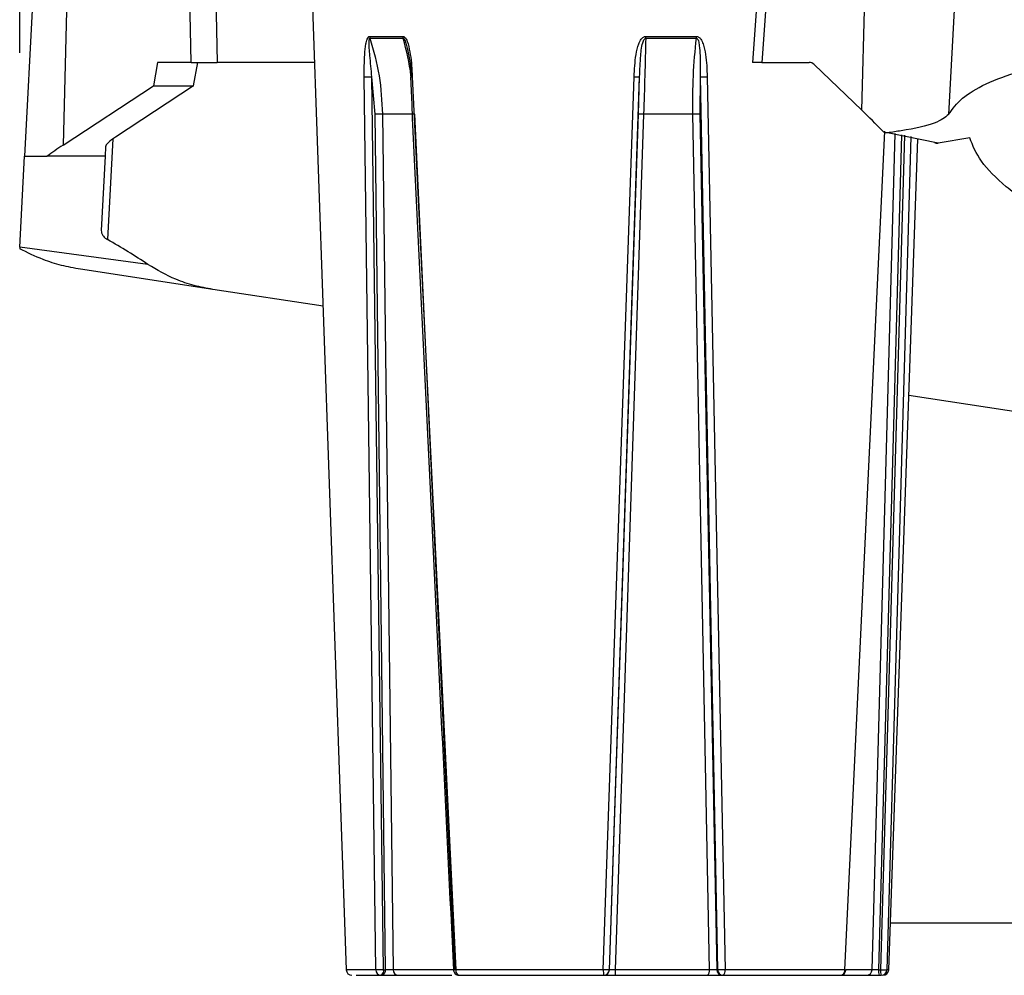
# Model space of a CAD drawing. Header units: inches. Extents: x 0.4 to 16.8, y 0 to 10.8.
# Tile 39 of 102: x 9.653 to 9.906, y 4.809 to 5.055. Entities that reach past the tile are written whole.
import ezdxf

# ---------------------------------------------------------------- set-up
doc = ezdxf.new("R2010")
doc.units = ezdxf.units.IN
doc.header["$MEASUREMENT"] = 0
doc.layers.add('FORMAT', color=7, linetype='Continuous')
doc.styles.add('SLDTEXTSTYLE3', font='TXT', dxfattribs={"width": 0.75})
doc.dimstyles.new('SLDDIMSTYLE0', dxfattribs={"dimtxt": 0.125, "dimasz": 0.13, "dimexe": 0, "dimexo": 0.0625, "dimgap": 0.03125, "dimtad": 0, "dimtih": 1, "dimtoh": 1, "dimdec": 1, "dimlfac": 8, "dimrnd": 1e-09, "dimzin": 12, "dimdsep": 46, "dimtxsty": 'SLDTEXTSTYLE3', "dimsah": 1, "dimcen": 0.09, "dimadec": 0, "dimazin": 3, "dimtfac": 1, "dimtdec": 1, "dimtofl": 0, "dimtmove": 0, "dimatfit": 3, "dimfxl": 0, "dimfrac": 2, "dimtolj": 1, "dimtzin": 12, "dimarcsym": 0})

# ---------------------------------------------------------------- blocks, each defined once
blk = doc.blocks.new('_D_4')
at = {"layer": 'FORMAT'}
for p, q in [((10.23075021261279, 7.993711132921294), (10.19266427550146, 7.993711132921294)), ((10.19266427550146, 7.993711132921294), (10.19266427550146, 7.795273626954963)), ((10.50783354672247, 7.993711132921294), (10.54591948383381, 7.993711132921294)), ((10.54591948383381, 7.993711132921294), (10.54591948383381, 7.795273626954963)), ((9.653028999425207, 5.046221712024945), (9.653028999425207, 7.938676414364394)), ((11.08555474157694, 6.997534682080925), (11.08555474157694, 7.938676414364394)), ((9.653028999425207, 7.813676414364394), (10.08305376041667, 7.813676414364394)), ((11.08555474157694, 7.813676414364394), (10.65552998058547, 7.813676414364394)), ((10.19266427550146, 7.795273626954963), (10.23075021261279, 7.795273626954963)), ((10.54591948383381, 7.795273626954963), (10.50783354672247, 7.795273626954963))]:
    blk.add_line(p, q, dxfattribs=at)
for points in [[(9.653028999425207, 7.813676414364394), (9.783028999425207, 7.793676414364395), (9.783028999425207, 7.833676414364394)], [(11.08555474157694, 7.813676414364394), (10.95555474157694, 7.833676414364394), (10.95555474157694, 7.793676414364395)]]:
    blk.add_solid(points, dxfattribs=at)
at = {"layer": 'FORMAT', "char_height": 0.125, "attachment_point": 1, "style": 'SLDTEXTSTYLE3'}
for s, insert in [('291', (10.23075021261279, 7.956407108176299)), ('11.5', (10.20765993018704, 7.769384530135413))]:
    blk.add_mtext(s, dxfattribs=dict(at, insert=insert))

msp = doc.modelspace()

# ---------------------------------------------------------------- linework, layer by layer
at = {"color": 7, "linetype": 'Continuous'}
for p, q in [((9.660175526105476, 5.132585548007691), (9.654255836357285, 5.019631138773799)), ((9.66703484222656, 5.132585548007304), (9.664149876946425, 5.022488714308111)), ((9.697104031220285, 5.043745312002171), (9.695399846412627, 5.132585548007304)), ((9.70211319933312, 5.132585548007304), (9.703817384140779, 5.043745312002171)), ((9.847832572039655, 5.13267940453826), (9.841465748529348, 5.043745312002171)), ((9.850284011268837, 5.132585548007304), (9.84392390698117, 5.043745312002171)), ((9.869635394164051, 5.031445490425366), (9.872285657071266, 5.132585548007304)), ((9.896004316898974, 5.107979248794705), (9.891946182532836, 5.030354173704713)), ((9.728077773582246, 5.065942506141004), (9.737000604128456, 4.810426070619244)), ((9.743028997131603, 5.050454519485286), (9.75157641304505, 5.050454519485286)), ((9.81405853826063, 5.050454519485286), (9.827088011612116, 5.050454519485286)), ((9.743111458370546, 5.049966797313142), (9.751647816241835, 5.049966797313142)), ((9.814049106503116, 5.049966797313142), (9.82706172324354, 5.049966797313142)), ((9.688471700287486, 5.043745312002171), (9.687393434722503, 5.037718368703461)), ((9.697104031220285, 5.043745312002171), (9.688471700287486, 5.043745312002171)), ((9.697104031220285, 5.043745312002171), (9.703817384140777, 5.043745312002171)), ((9.697751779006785, 5.037718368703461), (9.69883004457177, 5.043745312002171)), ((9.728852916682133, 5.043745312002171), (9.703817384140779, 5.043745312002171)), ((9.84392390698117, 5.043745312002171), (9.841465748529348, 5.043745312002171)), ((9.84392390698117, 5.043745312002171), (9.856062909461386, 5.043745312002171)), ((9.869635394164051, 5.031445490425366), (9.857390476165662, 5.043196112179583)), ((9.664149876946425, 5.022488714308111), (9.687393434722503, 5.037718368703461)), ((9.697751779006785, 5.037718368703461), (9.677688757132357, 5.02457266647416)), ((9.687393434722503, 5.037718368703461), (9.697751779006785, 5.037718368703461)), ((9.744613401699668, 4.810426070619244), (9.741655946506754, 5.040029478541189)), ((9.744407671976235, 5.030457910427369), (9.743588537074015, 5.04002948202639)), ((9.746625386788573, 4.810426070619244), (9.743588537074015, 5.04002948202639)), ((9.753973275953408, 5.04002948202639), (9.76517884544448, 4.810426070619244)), ((9.803135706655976, 4.810426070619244), (9.811066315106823, 5.040029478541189)), ((9.80468728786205, 4.810426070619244), (9.812459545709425, 5.040029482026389)), ((9.812160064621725, 5.030457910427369), (9.812459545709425, 5.040029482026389)), ((9.828038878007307, 5.040029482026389), (9.827929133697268, 5.030457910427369)), ((9.828038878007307, 5.040029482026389), (9.832533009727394, 4.810426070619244)), ((9.829842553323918, 5.04002948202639), (9.83448516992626, 4.810426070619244)), ((9.747064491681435, 4.810426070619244), (9.744407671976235, 5.030457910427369)), ((9.74631056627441, 5.030457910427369), (9.749046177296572, 4.810426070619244)), ((9.75462583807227, 5.030457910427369), (9.74631056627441, 5.030457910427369)), ((9.76496173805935, 4.810426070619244), (9.75462583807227, 5.030457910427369)), ((9.804702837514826, 4.810426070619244), (9.812160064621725, 5.030457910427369)), ((9.813500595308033, 5.030457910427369), (9.806190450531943, 4.810426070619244)), ((9.826176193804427, 5.030457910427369), (9.813500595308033, 5.030457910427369)), ((9.8304517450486, 4.810426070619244), (9.826176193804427, 5.030457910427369)), ((9.827929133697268, 5.030457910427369), (9.83234463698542, 4.810426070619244)), ((9.865290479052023, 4.810426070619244), (9.87551493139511, 5.02603549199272)), ((9.872258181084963, 4.810426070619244), (9.878181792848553, 5.025493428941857)), ((9.879799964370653, 5.025164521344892), (9.873915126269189, 4.810426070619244)), ((9.880567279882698, 5.025008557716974), (9.874408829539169, 4.810426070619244)), ((9.889248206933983, 5.023002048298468), (9.876257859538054, 5.02563944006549)), ((9.676964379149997, 5.024073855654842), (9.675607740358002, 4.998187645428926)), ((9.882198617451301, 5.024676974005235), (9.876074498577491, 4.810426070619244)), ((9.87653574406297, 4.810426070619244), (9.88399629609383, 5.024068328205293)), ((9.897371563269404, 5.024353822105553), (9.889248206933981, 5.023002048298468)), ((9.67510043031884, 5.022071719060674), (9.674972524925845, 5.019631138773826)), ((9.653029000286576, 4.996221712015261), (9.654255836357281, 5.019631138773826)), ((9.654255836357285, 5.019631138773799), (9.660105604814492, 5.019631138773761)), ((9.674972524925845, 5.019631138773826), (9.660105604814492, 5.019631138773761)), ((9.674972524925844, 5.019631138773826), (9.673972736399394, 5.000554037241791)), ((9.653029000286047, 4.996221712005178), (9.653008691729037, 4.995834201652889)), ((9.685986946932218, 4.991784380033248), (9.653029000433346, 4.996221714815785)), ((9.702717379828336, 4.985376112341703), (9.66862020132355, 4.99057035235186)), ((9.73104189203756, 4.981061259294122), (9.702717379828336, 4.985376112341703)), ((9.92930607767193, 4.950858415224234), (9.881693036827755, 4.9581116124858)), ((9.876958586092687, 4.822534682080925), (10.05386021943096, 4.822534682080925)), ((9.744613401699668, 4.810426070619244), (9.737000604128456, 4.810426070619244)), ((9.746625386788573, 4.810426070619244), (9.747064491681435, 4.810426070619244)), ((9.76496173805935, 4.810426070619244), (9.749046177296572, 4.810426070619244)), ((9.803135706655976, 4.810426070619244), (9.76517884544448, 4.810426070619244)), ((9.80468728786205, 4.810426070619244), (9.804702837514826, 4.810426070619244)), ((9.8304517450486, 4.810426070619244), (9.806190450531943, 4.810426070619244)), ((9.83234463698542, 4.810426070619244), (9.832533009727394, 4.810426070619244)), ((9.865290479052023, 4.810426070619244), (9.83448516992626, 4.810426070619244)), ((9.872258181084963, 4.810426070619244), (9.865523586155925, 4.810426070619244)), ((9.873915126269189, 4.810426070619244), (9.874408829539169, 4.810426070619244)), ((9.876535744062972, 4.810426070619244), (9.876074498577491, 4.810426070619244)), ((9.739557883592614, 4.809001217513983), (9.74592788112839, 4.809001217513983)), ((9.74592788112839, 4.809001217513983), (9.746366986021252, 4.809001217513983)), ((9.803212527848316, 4.809001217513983), (9.803228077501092, 4.809001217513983)), ((9.833710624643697, 4.809001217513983), (9.83389899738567, 4.809001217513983)), ((9.874115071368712, 4.809001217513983), (9.87460877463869, 4.809001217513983))]:
    msp.add_line(p, q, dxfattribs=at)
at = {"color": 7, "linetype": 'Continuous', "flags": 128}
for points in [[(9.75397328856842, 5.040029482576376), (9.753790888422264, 5.040021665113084), (9.753649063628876, 5.04001588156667), (9.753552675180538, 5.040012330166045), (9.753505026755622, 5.040011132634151), (9.75350775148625, 5.040012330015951), (9.753560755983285, 5.040015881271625), (9.753662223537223, 5.040021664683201), (9.753808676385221, 5.04002948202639)], [(9.765545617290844, 4.809107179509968), (9.765714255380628, 4.809028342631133), (9.765891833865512, 4.809001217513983)]]:
    msp.add_lwpolyline(points, dxfattribs=at)
at = {"color": 7, "linetype": 'Continuous'}
for centre, radius, start, end in [((9.74479645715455, 5.050502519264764), 0.001768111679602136, 181.5556272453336, 197.6373392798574), ((9.753593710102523, 5.050500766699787), 0.002017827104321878, 181.3132949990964, 195.344727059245), ((9.799318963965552, 5.050495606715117), 0.01473963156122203, 357.9439750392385, 359.8402858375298), ((9.821776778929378, 5.050496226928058), 0.005311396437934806, 354.2793687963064, 359.5500834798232), ((9.742622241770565, 5.064594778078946), 0.02458429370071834, 267.7473866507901, 272.2526133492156), ((9.811762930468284, 5.051168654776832), 0.01116093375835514, 266.4215293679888, 273.5784706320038), ((9.82894071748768, 5.060989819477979), 0.02097972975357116, 267.5363113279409, 272.4637236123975), ((9.745359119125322, 5.00502263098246), 0.02545306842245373, 87.8577588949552, 92.14224110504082), ((9.812830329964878, 5.019491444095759), 0.01098693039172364, 86.5024592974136, 93.49754070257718), ((9.827052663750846, 5.009371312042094), 0.02110480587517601, 87.61985609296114, 92.38014390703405), ((9.738476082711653, 4.810477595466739), 0.001476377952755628, 182.0000000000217, 270.0000000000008), ((9.74600936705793, 4.810395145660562), 0.001396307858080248, 178.7309285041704, 266.6544240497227), ((9.745349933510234, 4.810167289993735), 0.001301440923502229, 296.3646758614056, 11.46922847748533), ((9.745789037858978, 4.81016729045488), 0.001301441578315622, 296.3646883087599, 11.46924646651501), ((9.750428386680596, 4.81038069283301), 0.001382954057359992, 178.119661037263, 265.9352324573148), ((9.76643888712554, 4.810219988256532), 0.001276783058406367, 170.7113979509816, 252.6620621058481), ((9.809951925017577, 4.810079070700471), 0.006825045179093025, 177.0857033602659, 189.0865436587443), ((9.80321218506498, 4.810477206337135), 0.001475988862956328, 270.013306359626, 358.0145871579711), ((9.803227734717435, 4.810477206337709), 0.001475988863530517, 270.0133063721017, 358.0146256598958), ((9.846590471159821, 4.810078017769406), 0.04040151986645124, 179.5063996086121, 181.5272548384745), ((9.829065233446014, 4.810128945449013), 0.001417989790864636, 307.3163557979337, 12.09519915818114), ((9.833764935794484, 4.810420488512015), 0.001420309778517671, 179.7748153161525, 267.8085354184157), ((9.83395330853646, 4.810420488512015), 0.001420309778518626, 179.7748153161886, 267.8085354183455), ((9.83315313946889, 4.810141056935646), 0.001362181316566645, 303.1988702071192, 12.0774250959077), ((9.863928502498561, 4.810359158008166), 0.001363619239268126, 275.230799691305, 2.812625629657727), ((9.870792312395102, 4.810467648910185), 0.001466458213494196, 270.3465061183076, 358.375112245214), ((9.876663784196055, 4.810085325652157), 0.002769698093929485, 172.9332241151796, 203.0427254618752), ((9.877157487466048, 4.810085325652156), 0.002769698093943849, 172.9332241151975, 203.0427254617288), ((9.874604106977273, 4.810472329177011), 0.001471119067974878, 270.1817920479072, 358.1980676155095), ((9.875060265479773, 4.810477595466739), 0.001476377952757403, 270.0000000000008, 357.9999999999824)]:
    msp.add_arc(centre, radius, start, end, dxfattribs=at)
for centre, major_axis, ratio, start_param, end_param in [((9.855998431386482, 5.041284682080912), (0.0002548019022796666, 0.002450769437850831), 0.863672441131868, 5.691519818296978, 6.372739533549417), ((9.845499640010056, 5.032996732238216), (0.04411021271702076, -0.03464775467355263), 0.2611033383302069, 1.061504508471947, 1.207376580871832), ((9.67338301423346, 5.022147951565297), (0.01936095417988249, 0.01036364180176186), 0.227662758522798, 1.942667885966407, 2.198310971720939), ((9.680159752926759, 5.024577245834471), (0.005025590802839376, 0.002673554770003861), 0.2199909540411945, 1.964491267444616, 3.010106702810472), ((9.585543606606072, 4.888613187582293), (0.1557352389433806, 0.01489866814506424), 0.8358294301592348, 0.7927134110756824, 0.8765960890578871)]:
    msp.add_ellipse(centre, major_axis=major_axis, ratio=ratio, start_param=start_param, end_param=end_param, dxfattribs=at)
for points, knots in [([(9.741655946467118, 5.04002948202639), (9.741645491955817, 5.041947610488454), (9.741629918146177, 5.044804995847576), (9.741935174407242, 5.048067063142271), (9.742294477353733, 5.049588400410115), (9.742607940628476, 5.050210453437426), (9.742848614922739, 5.050426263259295), (9.742970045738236, 5.050445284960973), (9.743028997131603, 5.050454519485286)], [0, 0, 0, 0, 0.5055050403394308, 0.7530375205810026, 0.8755306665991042, 0.9445531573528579, 0.9730820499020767, 1, 1, 1, 1]), ([(9.75157641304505, 5.050454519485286), (9.751648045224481, 5.050445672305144), (9.751795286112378, 5.050427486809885), (9.752100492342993, 5.050220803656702), (9.752541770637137, 5.049605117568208), (9.752769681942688, 5.04893052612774), (9.752918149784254, 5.048491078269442)], [0, 0, 0, 0, 0.1071859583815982, 0.2203221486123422, 0.4920958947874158, 1, 1, 1, 1]), ([(9.81106631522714, 5.04002948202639), (9.811153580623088, 5.041947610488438), (9.811283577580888, 5.044804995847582), (9.81201319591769, 5.048067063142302), (9.812733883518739, 5.049588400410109), (9.813316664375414, 5.050210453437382), (9.81374611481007, 5.050426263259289), (9.8139564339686, 5.05044528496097), (9.81405853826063, 5.050454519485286)], [0, 0, 0, 0, 0.5055050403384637, 0.7530375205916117, 0.8755306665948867, 0.9445531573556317, 0.973082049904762, 1, 1, 1, 1]), ([(9.827088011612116, 5.050454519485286), (9.82718517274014, 5.050445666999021), (9.827384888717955, 5.050427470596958), (9.827789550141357, 5.050220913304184), (9.828351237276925, 5.049603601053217), (9.829025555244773, 5.048089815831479), (9.82969224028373, 5.044819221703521), (9.829781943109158, 5.041960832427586), (9.829842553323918, 5.04002948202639)], [0, 0, 0, 0, 0.02645626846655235, 0.05438120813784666, 0.1214620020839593, 0.246825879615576, 0.4910969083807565, 1, 1, 1, 1]), ([(9.743588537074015, 5.04002948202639), (9.743426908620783, 5.041851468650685), (9.743151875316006, 5.044951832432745), (9.742800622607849, 5.048255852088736), (9.742922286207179, 5.049673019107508), (9.742999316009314, 5.049887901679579), (9.743058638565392, 5.049957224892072), (9.743094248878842, 5.049963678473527), (9.743111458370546, 5.049966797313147)], [0, 0, 0, 0, 0.5334573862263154, 0.9077519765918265, 0.9600909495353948, 0.9818058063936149, 0.9912072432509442, 1, 1, 1, 1]), ([(9.743111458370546, 5.049966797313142), (9.744017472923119, 5.046780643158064), (9.745818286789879, 5.040447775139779), (9.746147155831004, 5.03377401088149), (9.74631056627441, 5.030457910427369)], [0, 0, 0, 0, 0.5031139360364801, 1, 1, 1, 1]), ([(9.753687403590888, 5.040022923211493), (9.753677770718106, 5.040122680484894), (9.753346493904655, 5.043553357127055), (9.752484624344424, 5.046807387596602), (9.751647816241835, 5.049966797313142)], [0, 0, 0, 0, 0.02907801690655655, 1, 1, 1, 1]), ([(9.751647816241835, 5.049966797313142), (9.751669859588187, 5.049963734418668), (9.751715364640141, 5.049957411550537), (9.751811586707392, 5.049888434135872), (9.751979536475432, 5.049672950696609), (9.752257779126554, 5.049062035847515), (9.752422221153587, 5.0484893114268), (9.752536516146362, 5.048091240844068)], [0, 0, 0, 0, 0.04149377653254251, 0.08565743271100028, 0.1878864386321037, 0.4355426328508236, 1, 1, 1, 1]), ([(9.752536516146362, 5.048091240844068), (9.752733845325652, 5.047225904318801), (9.753340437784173, 5.044565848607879), (9.753620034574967, 5.041857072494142), (9.753808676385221, 5.04002948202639)], [0, 0, 0, 0, 0.3253076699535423, 1, 1, 1, 1]), ([(9.752918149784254, 5.048491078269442), (9.753124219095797, 5.04759775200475), (9.753759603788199, 5.044843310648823), (9.753887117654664, 5.041970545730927), (9.753973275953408, 5.04002948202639)], [0, 0, 0, 0, 0.324322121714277, 1, 1, 1, 1]), ([(9.812459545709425, 5.04002948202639), (9.812542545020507, 5.041851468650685), (9.812683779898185, 5.044951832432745), (9.813001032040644, 5.048255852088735), (9.813635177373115, 5.049673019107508), (9.813832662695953, 5.049887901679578), (9.813955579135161, 5.049957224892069), (9.81401863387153, 5.049963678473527), (9.814049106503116, 5.049966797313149)], [0, 0, 0, 0, 0.5334573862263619, 0.9077519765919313, 0.9600909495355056, 0.9818058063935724, 0.9912072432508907, 1, 1, 1, 1]), ([(9.814049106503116, 5.049966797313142), (9.813970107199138, 5.046780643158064), (9.813813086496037, 5.040447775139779), (9.813604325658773, 5.03377401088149), (9.813500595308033, 5.030457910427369)], [0, 0, 0, 0, 0.5031139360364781, 1, 1, 1, 1]), ([(9.826176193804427, 5.030457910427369), (9.826165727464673, 5.03377401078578), (9.826144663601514, 5.040447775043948), (9.82675477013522, 5.046780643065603), (9.82706172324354, 5.049966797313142)], [0, 0, 0, 0, 0.4968860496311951, 1, 1, 1, 1]), ([(9.827061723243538, 5.049966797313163), (9.827091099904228, 5.049963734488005), (9.82715174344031, 5.049957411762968), (9.827266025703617, 5.049888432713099), (9.827442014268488, 5.049672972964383), (9.82766966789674, 5.049061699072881), (9.827918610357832, 5.047640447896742), (9.828090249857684, 5.044557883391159), (9.8280595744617, 5.041853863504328), (9.828038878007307, 5.040029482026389)], [0, 0, 0, 0, 0.008791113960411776, 0.01814788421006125, 0.03980671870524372, 0.09227660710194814, 0.2118658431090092, 0.4682519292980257, 1, 1, 1, 1]), ([(9.891946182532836, 5.030354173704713), (9.892971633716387, 5.031778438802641), (9.895022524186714, 5.03462695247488), (9.90127858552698, 5.03831991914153), (9.909935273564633, 5.041569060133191), (9.921959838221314, 5.044481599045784), (9.937495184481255, 5.047001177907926), (9.951171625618, 5.048240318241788), (9.958045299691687, 5.048863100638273)], [0, 0, 0, 0, 0.1539996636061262, 0.3079975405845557, 0.4664400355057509, 0.6248814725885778, 0.8114683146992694, 1, 1, 1, 1]), ([(9.753500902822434, 5.040011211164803), (9.755288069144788, 5.002339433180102), (9.758919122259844, 4.925800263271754), (9.762677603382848, 4.849268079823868), (9.764586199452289, 4.810404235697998)], [0, 0, 0, 0, 0.4921895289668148, 1, 1, 1, 1]), ([(9.891946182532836, 5.030354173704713), (9.89104505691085, 5.029609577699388), (9.889242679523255, 5.028120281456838), (9.882387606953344, 5.026536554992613), (9.877441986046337, 5.025812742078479), (9.87625785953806, 5.025639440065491)], [0, 0, 0, 0, 0.4319680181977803, 0.8639965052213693, 1, 1, 1, 1]), ([(9.87625785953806, 5.025639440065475), (9.87619398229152, 5.025633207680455), (9.876066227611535, 5.02562074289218), (9.875873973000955, 5.025635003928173), (9.875683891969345, 5.025673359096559), (9.875497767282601, 5.025737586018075), (9.87531805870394, 5.025826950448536), (9.875114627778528, 5.025958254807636), (9.874983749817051, 5.026083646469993), (9.874904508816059, 5.026159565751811)], [0, 0, 0, 0, 0.1327214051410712, 0.265443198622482, 0.3981651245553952, 0.5308869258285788, 0.6636083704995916, 0.7963292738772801, 1, 1, 1, 1]), ([(9.888299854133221, 5.023194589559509), (9.888326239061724, 5.023178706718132), (9.88841076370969, 5.023127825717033), (9.88856179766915, 5.023067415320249), (9.888750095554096, 5.023014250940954), (9.888979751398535, 5.022980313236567), (9.88914620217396, 5.02299378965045), (9.889248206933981, 5.023002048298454)], [0, 0, 0, 0, 0.09010382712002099, 0.2886494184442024, 0.4871955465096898, 0.685741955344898, 1, 1, 1, 1]), ([(9.928068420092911, 4.998122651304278), (9.923829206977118, 5.000470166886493), (9.915350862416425, 5.005165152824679), (9.906233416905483, 5.011937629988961), (9.899716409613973, 5.018435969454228), (9.898153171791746, 5.022381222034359), (9.897371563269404, 5.024353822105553)], [0, 0, 0, 0, 0.2456176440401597, 0.4912305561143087, 0.7456186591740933, 1, 1, 1, 1]), ([(9.673972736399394, 5.000554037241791), (9.67403549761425, 5.000111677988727), (9.674109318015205, 4.999591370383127), (9.67472974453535, 4.998790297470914), (9.675214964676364, 4.998457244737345), (9.675607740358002, 4.998187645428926)], [0, 0, 0, 0, 0.5195103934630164, 0.6110535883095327, 1, 1, 1, 1]), ([(9.668620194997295, 4.990570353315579), (9.667004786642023, 4.990870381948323), (9.663773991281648, 4.99147043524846), (9.658521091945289, 4.993121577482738), (9.655001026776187, 4.994853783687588), (9.653008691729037, 4.995834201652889)], [0, 0, 0, 0, 0.3026557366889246, 0.6053074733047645, 1, 1, 1, 1]), ([(9.702717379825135, 4.985376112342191), (9.701107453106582, 4.985681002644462), (9.697887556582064, 4.986290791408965), (9.69220580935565, 4.988169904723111), (9.688355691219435, 4.990407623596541), (9.685986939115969, 4.991784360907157)], [0, 0, 0, 0, 0.2778470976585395, 0.5557016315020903, 1, 1, 1, 1]), ([(9.746625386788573, 4.810426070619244), (9.746442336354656, 4.810419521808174), (9.74607623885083, 4.810406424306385), (9.745531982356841, 4.810402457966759), (9.745129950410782, 4.810406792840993), (9.744823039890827, 4.81041235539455), (9.744688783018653, 4.810421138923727), (9.744613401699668, 4.810426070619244)], [0, 0, 0, 0, 0.2495559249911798, 0.4991072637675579, 0.6753357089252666, 0.8177104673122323, 1, 1, 1, 1]), ([(9.749046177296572, 4.810426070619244), (9.74893308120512, 4.810420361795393), (9.748707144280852, 4.810408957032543), (9.748181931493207, 4.810403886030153), (9.74759881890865, 4.810408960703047), (9.747242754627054, 4.810420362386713), (9.747064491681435, 4.810426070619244)], [0, 0, 0, 0, 0.2503846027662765, 0.5002040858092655, 0.7497780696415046, 0.9999999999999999, 0.9999999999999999, 0.9999999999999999, 0.9999999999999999]), ([(9.764582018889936, 4.810477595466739), (9.764601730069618, 4.810293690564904), (9.76463488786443, 4.809984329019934), (9.764877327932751, 4.80955457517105), (9.76523209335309, 4.809219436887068), (9.765667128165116, 4.809012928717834), (9.765953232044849, 4.809023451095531), (9.766055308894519, 4.809027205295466)], [0, 0, 0, 0, 0.2381056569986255, 0.400537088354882, 0.6300432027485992, 0.8680058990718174, 0.9999999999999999, 0.9999999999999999, 0.9999999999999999, 0.9999999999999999]), ([(9.80468728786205, 4.810426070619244), (9.804672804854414, 4.810420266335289), (9.804645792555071, 4.810409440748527), (9.804481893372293, 4.810404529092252), (9.804292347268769, 4.810404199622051), (9.804090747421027, 4.810403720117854), (9.803893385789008, 4.810405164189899), (9.803565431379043, 4.810411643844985), (9.803291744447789, 4.810420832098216), (9.803135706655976, 4.810426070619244)], [0, 0, 0, 0, 0.1682295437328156, 0.3137654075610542, 0.4998999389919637, 0.5512781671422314, 0.6518673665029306, 0.8015182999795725, 1, 1, 1, 1]), ([(9.806190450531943, 4.810426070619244), (9.805999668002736, 4.810420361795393), (9.805618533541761, 4.810408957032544), (9.805130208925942, 4.810403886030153), (9.804786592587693, 4.810408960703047), (9.804730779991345, 4.810420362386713), (9.804702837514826, 4.810426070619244)], [0, 0, 0, 0, 0.2503846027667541, 0.5002040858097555, 0.7497780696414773, 0.9999999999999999, 0.9999999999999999, 0.9999999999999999, 0.9999999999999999]), ([(9.83234463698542, 4.810426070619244), (9.832252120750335, 4.810420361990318), (9.832067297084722, 4.810408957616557), (9.831579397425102, 4.810403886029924), (9.831008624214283, 4.81040896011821), (9.83063753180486, 4.81042036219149), (9.8304517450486, 4.810426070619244)], [0, 0, 0, 0, 0.2503845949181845, 0.5002040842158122, 0.7497780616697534, 1, 1, 1, 1]), ([(9.83448516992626, 4.810426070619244), (9.834336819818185, 4.810420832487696), (9.8340766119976, 4.810411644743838), (9.833721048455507, 4.810405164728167), (9.83349096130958, 4.810403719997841), (9.83324243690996, 4.810404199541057), (9.832982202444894, 4.81040453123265), (9.83270307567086, 4.810409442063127), (9.83259236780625, 4.810420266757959), (9.832533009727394, 4.810426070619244)], [0, 0, 0, 0, 0.1984659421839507, 0.3481115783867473, 0.4487060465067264, 0.5001001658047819, 0.6862326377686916, 0.8317677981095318, 1, 1, 1, 1]), ([(9.864067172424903, 4.80902684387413), (9.864145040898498, 4.809021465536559), (9.864409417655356, 4.809003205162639), (9.864842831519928, 4.809195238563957), (9.86525436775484, 4.809563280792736), (9.865491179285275, 4.810023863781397), (9.865517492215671, 4.810337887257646), (9.865529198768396, 4.810477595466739)], [0, 0, 0, 0, 0.1014905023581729, 0.3445775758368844, 0.5899781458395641, 0.8175823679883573, 1, 1, 1, 1]), ([(9.873915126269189, 4.810426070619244), (9.873723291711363, 4.810420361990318), (9.8733400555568, 4.810408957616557), (9.872814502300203, 4.810403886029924), (9.872413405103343, 4.81040896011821), (9.872309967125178, 4.81042036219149), (9.872258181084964, 4.810426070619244)], [0, 0, 0, 0, 0.2503845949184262, 0.5002040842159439, 0.7497780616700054, 1, 1, 1, 1]), ([(9.874408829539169, 4.810426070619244), (9.874605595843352, 4.8104203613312), (9.874999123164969, 4.81040894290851), (9.8754878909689, 4.810402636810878), (9.87579961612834, 4.810405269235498), (9.875997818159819, 4.810411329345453), (9.876047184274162, 4.810420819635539), (9.876074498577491, 4.810426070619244)], [0, 0, 0, 0, 0.2495555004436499, 0.4991042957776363, 0.678732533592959, 0.8222425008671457, 1, 1, 1, 1]), ([(9.746366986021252, 4.809001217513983), (9.746724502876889, 4.809001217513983), (9.747437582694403, 4.809001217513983), (9.748602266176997, 4.809001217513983), (9.749652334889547, 4.809001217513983), (9.750103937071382, 4.809001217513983), (9.75033035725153, 4.809001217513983)], [0, 0, 0, 0, 0.2507918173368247, 0.5002130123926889, 0.7494213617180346, 1, 1, 1, 1]), ([(9.75033035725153, 4.809001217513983), (9.75247664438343, 4.809001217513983), (9.756341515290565, 4.809001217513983), (9.761759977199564, 4.809001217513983), (9.76416939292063, 4.809001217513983)], [0, 0, 0, 0, 0.5553321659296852, 1, 1, 1, 1]), ([(9.803228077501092, 4.809001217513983), (9.80328440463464, 4.809001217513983), (9.803396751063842, 4.809001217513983), (9.804085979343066, 4.809001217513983), (9.80505956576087, 4.809001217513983), (9.805821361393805, 4.809001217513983), (9.806203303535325, 4.809001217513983)], [0, 0, 0, 0, 0.2507918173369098, 0.5002130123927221, 0.7494213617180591, 1, 1, 1, 1]), ([(9.829924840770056, 4.809001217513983), (9.830297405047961, 4.809001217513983), (9.831040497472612, 4.809001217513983), (9.832180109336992, 4.809001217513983), (9.83315597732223, 4.809001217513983), (9.83352540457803, 4.809001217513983), (9.833710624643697, 4.809001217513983)], [0, 0, 0, 0, 0.2507918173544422, 0.5002130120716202, 0.7494213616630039, 1, 1, 1, 1]), ([(9.864183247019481, 4.809001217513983), (9.865485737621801, 4.809001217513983), (9.86864851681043, 4.809001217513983), (9.870003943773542, 4.809001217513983), (9.870801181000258, 4.809001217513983)], [0, 0, 0, 0, 0.4118183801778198, 1, 1, 1, 1]), ([(9.870801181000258, 4.809001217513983), (9.870905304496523, 4.809001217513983), (9.871112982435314, 4.809001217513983), (9.871916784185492, 4.809001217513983), (9.872965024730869, 4.809001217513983), (9.873731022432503, 4.809001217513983), (9.874115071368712, 4.809001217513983)], [0, 0, 0, 0, 0.2507918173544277, 0.5002130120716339, 0.7494213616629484, 0.9999999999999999, 0.9999999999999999, 0.9999999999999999, 0.9999999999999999])]:
    msp.add_open_spline(points, degree=3, knots=knots, dxfattribs=at)
for points in [[(9.76517884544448, 4.810426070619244), (9.765035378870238, 4.810419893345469), (9.76474844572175, 4.810407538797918), (9.764562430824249, 4.810402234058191), (9.76458702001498, 4.810407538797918), (9.764790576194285, 4.810419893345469), (9.764892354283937, 4.810426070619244)], [(9.766058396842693, 4.809001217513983), (9.771757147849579, 4.809001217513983), (9.783154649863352, 4.809001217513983), (9.796526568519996, 4.809001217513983), (9.803212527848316, 4.809001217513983)], [(9.806203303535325, 4.809001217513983), (9.810257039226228, 4.809001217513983), (9.818364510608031, 4.809001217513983), (9.826071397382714, 4.809001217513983), (9.829924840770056, 4.809001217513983)], [(9.83389899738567, 4.809001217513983), (9.839865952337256, 4.809001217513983), (9.851799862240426, 4.809001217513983), (9.85996850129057, 4.809001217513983), (9.86405282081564, 4.809001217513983)]]:
    msp.add_open_spline(points, degree=3, dxfattribs=at)

# ---------------------------------------------------------------- dimensions: what is measured, and where the dimension line sits
at = {"layer": 'FORMAT'}
dim = msp.add_linear_dim(base=(9.653028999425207, 7.813676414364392), p1=(11.08555474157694, 6.947534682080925), p2=(9.653028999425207, 4.996221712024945), dimstyle='SLDDIMSTYLE0', dxfattribs=at)
dim.commit()
dim.dimension.update_dxf_attribs({"geometry": '_D_4', "text_midpoint": (10.36929187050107, 7.813676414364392), "dimtype": 160})

doc.saveas('drawing.dxf')
